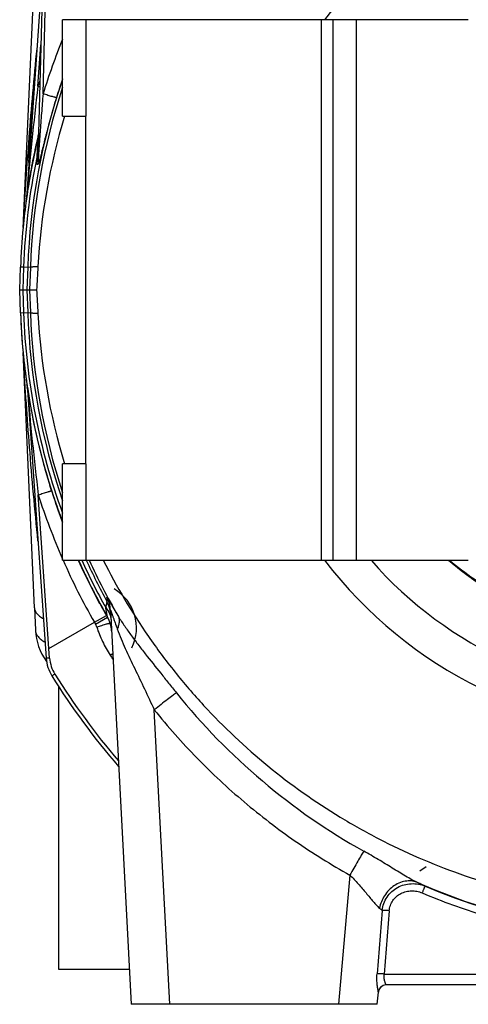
# Model space of a CAD drawing. Extents: x -1622 to 1181, y 8 to 1633.
# Tile 58 of 81: x -131 to -15, y 645 to 900. Entities that reach past the tile are written whole.
import ezdxf

# ---------------------------------------------------------------- set-up
doc = ezdxf.new("R2010")
doc.units = 0
doc.header["$LTSCALE"] = 65.395
doc.layers.get('0').update_dxf_attribs({"linetype": 'CONTINUOUS'})

msp = doc.modelspace()

# ---------------------------------------------------------------- linework, layer by layer
at = {"color": 6, "linetype": 'CONTINUOUS'}
for p, q in [((-125, 915.67), (-129.31, 854.04)), ((-125.07, 914.63), (-126.38, 864.52)), ((-126.69, 868.14), (-126.23, 870.1)), ((-126.77, 867.82), (-126.55, 868.73)), ((-127.34, 865.21), (-127.09, 866.35)), ((-127.91, 862.36), (-127.77, 863.06)), ((-128.42, 859.57), (-128.39, 859.73)), ((-128.39, 859.77), (-128.39, 859.77)), ((-129.32, 853.88), (-129.33, 853.83)), ((-129.33, 853.83), (-129.33, 853.78)), ((-129.31, 853.94), (-129.32, 853.93)), ((-129.3, 854.04), (-129.31, 853.98)), ((-129.31, 853.99), (-129.31, 853.98)), ((-129.31, 853.99), (-129.31, 853.98)), ((-129.31, 853.97), (-129.31, 853.96)), ((-129.31, 853.97), (-129.31, 853.96)), ((-129.31, 853.97), (-129.31, 853.96)), ((-129.31, 853.97), (-129.31, 853.96)), ((-129.31, 853.97), (-129.31, 853.96)), ((-131.07, 830.26), (-130.86, 836.19)), ((-130.86, 824.33), (-131.07, 830.26)), ((-131.07, 830.26), (-126.69, 830.26)), ((-129.19, 805.73), (-129.19, 805.7)), ((-129.19, 805.73), (-129.19, 805.7)), ((-129.19, 805.7), (-129.18, 805.64)), ((-129.18, 805.67), (-129.18, 805.64)), ((-129.18, 805.64), (-129.17, 805.58)), ((-129.17, 805.59), (-129.17, 805.58)), ((-129.17, 805.59), (-129.17, 805.57)), ((-129.17, 805.58), (-129.17, 805.52)), ((-129.17, 805.5), (-124.23, 734.9)), ((-122.81, 778.23), (-123.29, 779.74)), ((-120.53, 771.62), (-121.73, 774.97)), ((-119.97, 770.13), (-120.54, 771.63)), ((-119.97, 770.13), (-120.53, 771.62)), ((-115.88, 760.25), (-115.88, 760.26)), ((-115.08, 758.5), (-115.83, 760.16)), ((-114.5, 757.29), (-114.96, 758.25)), ((-114.5, 757.29), (-114.96, 758.25)), ((-110.29, 748.99), (-111.95, 752.13)), ((-108.53, 750.71), (-108.49, 749.62)), ((-127.26, 747.98), (-127.01, 742.13)), ((-107.58, 747.33), (-102.23, 645.26)), ((-107.4, 743.92), (-107.51, 744.1)), ((114.32, 650.26), (-36.26, 650.26)), ((-38.53, 645.26), (-38.25, 648.44)), ((-38.53, 645.26), (-102.23, 645.26))]:
    msp.add_line(p, q, dxfattribs=at)
at = {"color": 9, "linetype": 'CONTINUOUS'}
for p, q in [((-125.03, 881.05), (-124.15, 914.65)), ((-113.97, 900.26), (-113.97, 875.26)), ((-52.97, 760.26), (-52.97, 900.26)), ((-43.97, 900.26), (-43.97, 760.26)), ((-126.36, 883.03), (-125.61, 893.78)), ((-128.68, 864.43), (-128.71, 863.93)), ((-129.26, 854.56), (-129.3, 854.06)), ((-129.24, 854.84), (-129.26, 854.56)), ((-130.08, 847.58), (-130.04, 848.31)), ((-130.06, 836.16), (-130.86, 836.19)), ((-130.06, 836.16), (-130.27, 830.26)), ((-128.3, 836.1), (-130.06, 836.16)), ((-128.99, 836.13), (-129.2, 830.26)), ((-128.3, 836.1), (-128.5, 830.26)), ((-130.27, 830.26), (-130.06, 824.35)), ((-129.2, 830.26), (-128.99, 824.39)), ((-128.5, 830.26), (-128.3, 824.42)), ((-130.86, 824.33), (-128.3, 824.42)), ((-130.04, 812.2), (-130.08, 812.94)), ((-113.97, 785.26), (-113.97, 760.26)), ((-123.49, 737.42), (-126.28, 777.21)), ((-111.74, 744.21), (-108.61, 745.99)), ((-111.48, 743.74), (-108.35, 745.54)), ((-123.49, 737.42), (-111.74, 744.21)), ((-123.32, 734.92), (-123.49, 737.42)), ((-107.66, 735.69), (-106.99, 736.13)), ((-121.97, 730.78), (-122.74, 730.31)), ((-92.23, 645.26), (-96.23, 721.52)), ((-45.61, 678.71), (-48.54, 645.26)), ((-25.9, 680.82), (-27.55, 679.71)), ((-37.24, 669.57), (-38.58, 653.18)), ((-35.42, 669.49), (-36.73, 653.1)), ((-36.73, 653.1), (114.8, 653.1))]:
    msp.add_line(p, q, dxfattribs=at)
at = {"color": 2, "linetype": 'CONTINUOUS'}
for p, q in [((-130.07, 848.23), (-127.26, 912.53)), ((-127.09, 866.35), (-127.07, 866.43)), ((-127.09, 866.35), (-127.08, 866.43)), ((-126.65, 864.55), (-126.64, 863.87)), ((-127.77, 863.09), (-127.77, 863.06)), ((-128.39, 859.77), (-128.39, 859.73)), ((-129.33, 853.78), (-129.31, 853.93)), ((-129.31, 853.92), (-129.33, 853.78)), ((-129.31, 853.92), (-129.33, 853.81)), ((-129.28, 854.16), (-129.31, 853.92)), ((-129.31, 853.98), (-129.31, 853.97)), ((-129.31, 853.98), (-129.31, 853.97)), ((-127.26, 747.98), (-130.07, 812.29)), ((-129.2, 805.79), (-129.16, 805.15)), ((-129.2, 805.77), (-129.2, 805.79)), ((-129.19, 805.75), (-129.19, 805.76)), ((-129.19, 805.76), (-129.19, 805.76)), ((-129.13, 805.35), (-129.17, 805.6)), ((-129.16, 805.15), (-129.15, 805.05)), ((-129.15, 805.05), (-129.15, 805.02)), ((-129.15, 805.02), (-129.15, 804.98)), ((-121.71, 774.93), (-121.7, 774.88)), ((-121.71, 774.93), (-121.7, 774.88)), ((-115.84, 760.16), (-115.89, 760.26)), ((-115.83, 760.16), (-115.88, 760.26)), ((-114.96, 758.25), (-115.09, 758.53)), ((-114.96, 758.25), (-115.09, 758.53)), ((-114.39, 757.03), (-114.51, 757.29)), ((-114.38, 757.03), (-114.5, 757.29)), ((-111.89, 752.01), (-111.98, 752.19)), ((-111.89, 752.01), (-111.98, 752.19)), ((-110.33, 749.07), (-110.31, 749.03)), ((-110.33, 749.07), (-110.31, 749.03)), ((-107.51, 744.09), (-107.41, 743.92)), ((-107.5, 744.1), (-107.4, 743.92)), ((-36.26, 650.26), (-36.26, 650.26))]:
    msp.add_line(p, q, dxfattribs=at)
at = {"color": 7, "linetype": 'CONTINUOUS'}
for p, q in [((-119.97, 875.26), (-119.97, 900.26)), ((-49.97, 900.26), (-119.97, 900.26)), ((-49.97, 760.26), (-49.97, 900.26)), ((-14.97, 900.26), (-49.97, 900.26)), ((-119.97, 875.26), (-113.97, 875.26)), ((-113.97, 785.26), (-113.97, 875.26)), ((-119.97, 760.26), (-119.97, 785.26)), ((-113.97, 785.26), (-119.97, 785.26)), ((-119.97, 760.26), (-49.97, 760.26)), ((-49.97, 760.26), (-14.97, 760.26)), ((-120.97, 654.26), (-120.97, 727.54)), ((-102.7, 654.26), (-120.97, 654.26))]:
    msp.add_line(p, q, dxfattribs=at)
at = {"color": 6, "linetype": 'CONTINUOUS'}
for points in [[(-127.09, 866.36), (-126.75, 867.89), (-126.41, 869.35)], [(-127.08, 866.39), (-126.72, 868.05), (-126.43, 869.26)], [(-127.07, 866.43), (-127.06, 866.52), (-126.69, 868.14)], [(-127.77, 863.09), (-127.74, 863.21), (-127.56, 864.13), (-127.34, 865.21)], [(-128.39, 859.77), (-128.31, 860.19), (-128.19, 860.86), (-128.06, 861.58), (-127.91, 862.36)], [(-128.98, 856.15), (-128.92, 856.56), (-128.85, 857), (-128.78, 857.45), (-128.7, 857.94), (-128.61, 858.45), (-128.52, 858.99), (-128.42, 859.57)], [(-129.2, 854.69), (-129.15, 855.03), (-129.1, 855.38), (-129.04, 855.76), (-128.98, 856.15)], [(-129.31, 853.97), (-129.31, 853.93), (-129.32, 853.88), (-129.33, 853.83)], [(-111.95, 752.13), (-113.55, 755.3), (-114.38, 757.03)], [(-111.95, 752.13), (-113.55, 755.31), (-114.38, 757.03)]]:
    msp.add_lwpolyline(points, dxfattribs=at)
for centre, radius, start, end in [((39.03, 830.26), 115, 37.4946, 142.5054), ((36.02, 827.53), 162.62, 162.9315, 176.914), ((39.03, 830.26), 170, 166.5858, 171.9965), ((-130.22, 870.62), 4, 346.5858, 358.5), ((39.03, 830.26), 170, 172.0463, 174.5422), ((39.03, 830.26), 170, 172.0403, 172.0438), ((-165.04, 849.76), 35, 354.5422, 356.4371), ((-165.04, 849.76), 35, 356.5141, 357.5), ((39.03, 830.26), 170, 182, 200.7176), ((36.02, 832.99), 162.62, 183.086, 197.0684), ((39.03, 830.26), 170, 185.4578, 188.2739), ((-165.04, 810.76), 35, 2.5, 4.7673), ((-133.16, 805.22), 4, 4, 8.2739), ((39.03, 830.26), 170, 188.5272, 200.7163), ((39.03, 830.26), 170, 204.3171, 209.7174), ((39.03, 830.26), 170, 204.3172, 209.8924), ((39.03, 830.26), 115, 217.4946, 322.5054), ((-115.29, 741.55), 8, 3, 29.8925), ((39.03, 830.26), 170, 210.4541, 210.5234), ((-114.25, 735.6), 10, 184, 211.9662), ((-112.52, 742.76), 14.5, 216.7622, 216.7718), ((39.03, 831.26), 190.69, 211.9662, 220.7314)]:
    msp.add_arc(centre, radius, start, end, dxfattribs=at)
at = {"color": 9, "linetype": 'CONTINUOUS'}
for centre, radius, start, end in [((39.17, 830.29), 171.87, 157.8097, 162.8216), ((39.03, 830.26), 168.13, 161.0451, 178), ((39.13, 830.42), 168.18, 161.0895, 162.8307), ((700.19, 784.57), 832.4, 173.2064, 175.15679), ((39.03, 830.35), 167.43, 161.7502, 178.0318), ((39.48, 830.03), 174.11, 161.7418, 162.2756), ((-71.71, 1055.25), 180.68, 252.3941, 252.5491), ((-2319.63, 991.76), 2194.64, 356.67382, 357.01515), ((39.03, 830.26), 170, 166.4461, 166.5858), ((39.03, 830.26), 169.2, 168.3075, 178), ((39.03, 830.26), 169.2, 182, 199.9834), ((39.03, 830.26), 168.13, 182, 198.9564), ((39.03, 830.17), 167.43, 181.9682, 198.2475), ((39.03, 830.26), 170, 188.2739, 188.324), ((39.03, 830.26), 170, 188.3388, 188.4226), ((-127.61, 805.07), 1.54, 183.5857, 183.8063), ((-124.2, 805.35), 4.97, 185.0811, 185.339), ((-122.22, 805.54), 6.95, 185.3497, 185.7846), ((-119.65, 805.79), 9.53, 185.7721, 185.9567), ((-116.46, 806.13), 12.74, 185.9635, 186.2823), ((707.91, 876.74), 840.1, 184.9048, 186.80449), ((39.35, 830.45), 173.97, 197.8203, 203.6834), ((39.49, 830.51), 174.13, 203.7957, 209.7127), ((39.03, 830.26), 169.2, 204.4406, 209.0935), ((39.03, 830.26), 168.13, 204.6048, 208.6641), ((39.12, 830.21), 167.52, 204.682, 210.1849), ((39.03, 829.79), 105.37, 221.295, 318.705), ((39.03, 829.45), 90.99, 229.4953, 310.5046), ((-112.52, 742.76), 11.67, 333.7058, 59.5433), ((-115.56, 746.91), 7.99, 3.0009, 28.3678), ((-115.54, 745.76), 8.03, 11.1421, 28.6514), ((-115.54, 745.77), 8.03, 10.7237, 11.0878), ((-115.52, 745.77), 8.01, 3.0208, 10.726), ((39.03, 830.26), 173.6, 209.7142, 209.8918), ((-114.94, 741.75), 3.99, 17.8433, 29.8753), ((-114.33, 735.55), 9.01, 184.0113, 211.9621), ((42.3, 835.21), 179.98, 213.5716, 213.9951), ((39.03, 831.26), 189.78, 211.966, 220.3778), ((39.03, 829.96), 166.15, 218.764, 240.7964), ((39.03, 830.17), 167.43, 246.3658, 293.6342), ((39.03, 830.1), 167.45, 247.1029, 292.8971)]:
    msp.add_arc(centre, radius, start, end, dxfattribs=at)
at = {"color": 2, "linetype": 'CONTINUOUS'}
for centre, radius, start, end in [((39.04, 830.26), 170, 166.5859, 167.7294), ((39.03, 830.26), 170, 166.6114, 167.7149), ((39.03, 830.26), 169.99, 166.4468, 166.5858), ((39.03, 830.26), 170, 167.7294, 168.8638), ((39.03, 830.26), 170, 168.8742, 170.0033), ((39.03, 830.26), 170, 170.0166, 171.1517), ((39, 830.26), 169.97, 171.7363, 171.9178), ((39.03, 830.26), 170, 171.1517, 171.7363), ((-133.3, 854.34), 4, 352.0468, 355.9994), ((39.03, 830.26), 170, 171.9965, 172.0403), ((-133.29, 854.34), 4, 352.7051, 353.0073), ((-133.29, 854.34), 4, 352.0463, 352.7051), ((39.03, 830.26), 170, 172.0438, 172.0463), ((-133.29, 854.34), 4, 353.0073, 353.3638), ((-133.29, 854.34), 4, 355.5766, 356), ((-133.29, 854.34), 4, 355.3404, 355.6321), ((-133.29, 854.34), 4, 355.0244, 355.3404), ((-133.29, 854.34), 4, 354.8333, 355.0244), ((-165.04, 849.76), 35, 356.4371, 356.5141), ((39.03, 830.26), 170, 174.5422, 178), ((39.03, 830.26), 170, 182, 185.4578), ((-165.04, 810.76), 35, 4.7673, 5.4578), ((-133.16, 805.22), 4, 4, 4.7131), ((-133.15, 805.22), 4, 4, 4.4614), ((-132.1, 804.45), 3, 9.0625, 10.072), ((-132.1, 804.45), 3, 8.0518, 9.0625), ((39.05, 830.27), 170.02, 197.2449, 197.4252), ((39.07, 830.27), 170.04, 198.1747, 200.7164), ((39.1, 830.28), 170.07, 198.9961, 200.7163), ((39.09, 830.28), 170.07, 198.996, 200.7163), ((39.1, 830.28), 170.07, 199.011, 200.7163), ((39.09, 830.28), 170.07, 199.011, 200.7163), ((38.99, 830.24), 169.96, 204.3176, 204.9583), ((38.99, 830.24), 169.95, 204.3191, 204.9583), ((38.99, 830.24), 169.96, 204.3348, 204.9583), ((38.99, 830.24), 169.95, 204.3348, 204.9583), ((38.99, 830.24), 169.96, 204.3527, 204.9583), ((38.99, 830.24), 169.96, 204.3526, 204.9583), ((39.04, 830.27), 170.01, 204.9583, 205.4243), ((39.04, 830.26), 170.01, 205.0071, 205.2191), ((39.05, 830.27), 170.02, 205.0628, 205.31), ((39.08, 830.28), 170.06, 205.2191, 206.1473), ((39.06, 830.27), 170.03, 205.2191, 205.4788), ((39.06, 830.28), 170.04, 205.31, 205.4974), ((39.09, 830.29), 170.06, 205.4788, 206.1473), ((39.08, 830.29), 170.06, 205.4788, 206.1474), ((39.09, 830.29), 170.06, 205.4906, 206.1474), ((39.09, 830.29), 170.07, 205.5162, 206.1473), ((39.09, 830.29), 170.06, 205.5162, 206.1474), ((39.11, 830.3), 170.08, 206.1473, 206.441), ((39.11, 830.3), 170.08, 206.1472, 206.408), ((39.1, 830.3), 170.08, 206.1474, 206.5273), ((39.11, 830.3), 170.09, 206.408, 206.72), ((39.11, 830.3), 170.09, 206.5196, 207.3362), ((39.11, 830.3), 170.09, 206.7191, 207.4617), ((39.08, 830.28), 170.05, 207.3739, 208.5251), ((39.07, 830.28), 170.05, 207.4055, 208.5251), ((39.07, 830.28), 170.05, 207.4055, 208.5417), ((39.07, 830.28), 170.05, 207.4224, 208.5253), ((39.07, 830.28), 170.05, 207.4616, 208.5253), ((-112.52, 742.76), 14.5, 182.5, 216.7622), ((-112.52, 742.76), 14.29, 213.8639, 215.2453), ((-36.26, 648.26), 2, 90, 174.7286)]:
    msp.add_arc(centre, radius, start, end, dxfattribs=at)
at = {"color": 6, "linetype": 'CONTINUOUS'}
for centre, major_axis, start_param, end_param in [((-120.53, 625.25), (14.75, 429.81), 1.058753, 1.074771), ((-120.53, 1035.27), (-14.75, 429.81), 2.066821, 2.082839)]:
    msp.add_ellipse(centre, major_axis=major_axis, ratio=0.034879, start_param=start_param, end_param=end_param, dxfattribs=at)
at = {"color": 9, "linetype": 'CONTINUOUS'}
for points, knots in [([(-130.04, 848.31), (-129.65, 855.45), (-128.66, 870.3), (-127.34, 885.13), (-126.59, 892.82)], [0, 0, 0, 0, 0.480565, 1, 1, 1, 1]), ([(-127.96, 877.48), (-127.95, 877.82), (-127.88, 878.52), (-127.69, 879.94), (-127.51, 881.02), (-127.37, 881.75)], [0, 0, 0, 0, 0.237617, 0.486662, 1, 1, 1, 1]), ([(-121.56, 880.07), (-121.82, 879.23), (-122.32, 877.56), (-122.92, 875.46), (-123.39, 873.78), (-123.73, 872.52), (-124.06, 871.26), (-124.38, 870), (-124.7, 868.75), (-124.96, 867.71), (-125.16, 866.89), (-125.32, 866.27), (-125.47, 865.66), (-125.62, 865.06), (-125.78, 864.47), (-125.91, 863.99), (-126.02, 863.63), (-126.11, 863.37), (-126.19, 863.13), (-126.26, 862.96), (-126.32, 862.84), (-126.37, 862.77), (-126.43, 862.71), (-126.49, 862.74), (-126.52, 862.78), (-126.55, 862.85), (-126.57, 862.93), (-126.58, 863.02), (-126.6, 863.17), (-126.62, 863.36), (-126.63, 863.61), (-126.64, 863.78), (-126.64, 863.87)], [0, 0, 0, 0, 0.136175, 0.272238, 0.340148, 0.407934, 0.475556, 0.542963, 0.610081, 0.676789, 0.709926, 0.742865, 0.775537, 0.807834, 0.839568, 0.870368, 0.885188, 0.899381, 0.912599, 0.924196, 0.929058, 0.933056, 0.938047, 0.940053, 0.942763, 0.946356, 0.950728, 0.955724, 0.961209, 0.973254, 0.986295, 1, 1, 1, 1]), ([(-125.03, 881.05), (-125.17, 879.39), (-125.37, 876.89), (-125.62, 873.55), (-125.77, 871.47), (-125.89, 869.81), (-125.98, 868.57), (-126.05, 867.53), (-126.11, 866.71), (-126.15, 866.1), (-126.19, 865.5), (-126.23, 865), (-126.26, 864.61), (-126.28, 864.32), (-126.3, 864.09), (-126.32, 863.9), (-126.33, 863.77), (-126.34, 863.65), (-126.35, 863.54), (-126.36, 863.46), (-126.37, 863.4), (-126.37, 863.37), (-126.38, 863.34), (-126.38, 863.33), (-126.38, 863.33), (-126.38, 863.32), (-126.39, 863.33), (-126.39, 863.33), (-126.39, 863.34), (-126.39, 863.36), (-126.39, 863.4), (-126.39, 863.44), (-126.4, 863.5), (-126.4, 863.59), (-126.4, 863.71), (-126.39, 863.83), (-126.39, 864.01), (-126.39, 864.24), (-126.38, 864.43), (-126.38, 864.52)], [0, 0, 0, 0, 0.264215, 0.396398, 0.528388, 0.594217, 0.659848, 0.725156, 0.75762, 0.78989, 0.821875, 0.853405, 0.868897, 0.884104, 0.898873, 0.906009, 0.9129, 0.919454, 0.925478, 0.930709, 0.932882, 0.934649, 0.93592, 0.936345, 0.936619, 0.936756, 0.936886, 0.937143, 0.937548, 0.938783, 0.940514, 0.942646, 0.945094, 0.950676, 0.95692, 0.963576, 0.970525, 0.985009, 1, 1, 1, 1]), ([(-121.56, 880.07), (-121.57, 880.06), (-121.6, 880.07), (-121.65, 880.08), (-121.74, 880.1), (-121.86, 880.13), (-122, 880.16), (-122.26, 880.23), (-122.65, 880.34), (-123.18, 880.49), (-123.77, 880.67), (-124.4, 880.86), (-124.82, 880.99), (-125.03, 881.05)], [0, 0, 0, 0, 0.007729, 0.023503, 0.047767, 0.080899, 0.123151, 0.174315, 0.301559, 0.456875, 0.631641, 0.815792, 1, 1, 1, 1]), ([(-127.96, 877.48), (-127.87, 877.59), (-127.7, 877.82), (-127.62, 878.1), (-127.61, 878.23)], [0, 0, 0, 0, 0.522814, 1, 1, 1, 1]), ([(-126.33, 869.7), (-126.33, 869.68), (-126.33, 869.64), (-126.34, 869.53), (-126.35, 869.36), (-126.37, 869.04), (-126.4, 868.54), (-126.45, 867.86), (-126.5, 867.1), (-126.57, 865.99), (-126.62, 865.13), (-126.65, 864.55)], [0, 0, 0, 0, 0.007168, 0.02794, 0.061074, 0.104738, 0.216381, 0.350934, 0.500435, 0.660428, 1, 1, 1, 1]), ([(-128.66, 863.27), (-128.66, 863.27), (-128.67, 863.26), (-128.69, 863.27), (-128.7, 863.29), (-128.71, 863.32), (-128.72, 863.38), (-128.73, 863.51), (-128.73, 863.69), (-128.72, 863.85), (-128.71, 863.93)], [0, 0, 0, 0, 0.021953, 0.041728, 0.06816, 0.104383, 0.204436, 0.33341, 0.64574, 1, 1, 1, 1]), ([(-128.71, 863.93), (-128.69, 863.97), (-128.63, 864.12), (-128.59, 864.3), (-128.58, 864.42)], [0, 0, 0, 0, 0.26201, 1, 1, 1, 1]), ([(-130.07, 848.23), (-130.08, 848.12), (-130.08, 847.96), (-130.09, 847.78), (-130.09, 847.7), (-130.09, 847.65), (-130.09, 847.61), (-130.09, 847.58), (-130.09, 847.56), (-130.09, 847.54), (-130.09, 847.53), (-130.09, 847.55), (-130.09, 847.56), (-130.08, 847.57), (-130.08, 847.58)], [0, 0, 0, 0, 0.458313, 0.639417, 0.715727, 0.781694, 0.836718, 0.880239, 0.911718, 0.930773, 0.937379, 0.944889, 0.965419, 1, 1, 1, 1]), ([(-126.37, 836.28), (-126.64, 836.28), (-127.03, 836.26), (-127.5, 836.23), (-127.77, 836.21), (-127.98, 836.19), (-128.14, 836.17), (-128.24, 836.14), (-128.29, 836.12), (-128.3, 836.1)], [0, 0, 0, 0, 0.422188, 0.59074, 0.730037, 0.83968, 0.920266, 0.97289, 1, 1, 1, 1]), ([(-128.3, 824.42), (-128.29, 824.4), (-128.24, 824.38), (-128.14, 824.35), (-127.98, 824.33), (-127.77, 824.3), (-127.5, 824.28), (-127.03, 824.26), (-126.64, 824.24), (-126.37, 824.23)], [0, 0, 0, 0, 0.02711, 0.079734, 0.16032, 0.269963, 0.40926, 0.577812, 1, 1, 1, 1]), ([(-130.08, 812.94), (-130.08, 812.95), (-130.09, 812.96), (-130.09, 812.97), (-130.09, 812.99), (-130.09, 812.97), (-130.09, 812.96), (-130.09, 812.94), (-130.09, 812.91), (-130.09, 812.86), (-130.09, 812.82), (-130.09, 812.74), (-130.08, 812.56), (-130.08, 812.4), (-130.07, 812.29)], [0, 0, 0, 0, 0.034586, 0.05513, 0.062647, 0.069235, 0.088301, 0.119787, 0.163297, 0.218319, 0.284285, 0.360594, 0.5417, 1, 1, 1, 1]), ([(-126.35, 765.22), (-127.15, 773.33), (-128.57, 788.98), (-129.63, 804.66), (-130.04, 812.2)], [0, 0, 0, 0, 0.518944, 1, 1, 1, 1]), ([(-129.17, 805.5), (-129.17, 805.57), (-129.13, 805.11), (-129.13, 805.04), (-129.12, 804.91)], [0, 0, 0, 0, 0.374002, 1, 1, 1, 1]), ([(-129.14, 804.91), (-129.14, 804.92), (-129.14, 804.94), (-129.15, 804.96), (-129.15, 804.97)], [0, 0, 0, 0, 0.270826, 1, 1, 1, 1]), ([(-126.28, 777.21), (-126.06, 777.28), (-125.63, 777.41), (-124.99, 777.61), (-124.39, 777.8), (-123.92, 777.94), (-123.59, 778.03), (-123.39, 778.09), (-123.21, 778.14), (-123.07, 778.18), (-122.96, 778.21), (-122.89, 778.22), (-122.85, 778.23), (-122.83, 778.23), (-122.82, 778.23), (-122.81, 778.23), (-122.81, 778.23)], [0, 0, 0, 0, 0.188229, 0.376493, 0.554731, 0.712029, 0.779796, 0.839107, 0.889284, 0.929952, 0.960939, 0.982575, 0.990034, 0.995341, 0.998584, 1, 1, 1, 1]), ([(98.16, 760.26), (94.1, 756.77), (85.32, 750.51), (70.72, 743.58), (55.13, 739.34), (39.03, 737.91), (22.93, 739.34), (7.34, 743.58), (-7.26, 750.51), (-16.03, 756.77), (-20.1, 760.26)], [0, 0, 0, 0, 0.12497, 0.249965, 0.374978, 0.5, 0.625022, 0.750035, 0.87503, 1, 1, 1, 1]), ([(-108.53, 750.71), (-108.53, 750.73), (-108.44, 750.61), (-108.4, 750.55), (-108.29, 750.37), (-108.17, 750.18), (-108.02, 749.93), (-107.86, 749.65), (-107.6, 749.21), (-107.24, 748.59), (-106.76, 747.78), (-106.24, 746.9), (-105.88, 746.29), (-105.69, 745.98)], [0, 0, 0, 0, 0.013947, 0.037087, 0.070572, 0.113712, 0.165678, 0.225582, 0.29255, 0.444453, 0.615725, 0.801993, 1, 1, 1, 1]), ([(-127.26, 747.98), (-127.25, 747.72), (-127.12, 747.17), (-126.64, 746.4), (-125.9, 745.71), (-125.29, 745.33), (-124.95, 745.15)], [0, 0, 0, 0, 0.206611, 0.436289, 0.700044, 1, 1, 1, 1]), ([(-108.49, 749.61), (-108.49, 749.6), (-108.5, 749.55), (-108.52, 749.46), (-108.55, 749.32), (-108.6, 749.04), (-108.7, 748.59), (-108.77, 748.21), (-108.82, 747.99)], [0, 0, 0, 0, 0.027939, 0.085664, 0.17215, 0.286754, 0.595108, 1, 1, 1, 1]), ([(-108.35, 745.54), (-108.35, 745.54), (-108.35, 745.56), (-108.36, 745.59), (-108.37, 745.65), (-108.39, 745.73), (-108.41, 745.84), (-108.44, 746.02), (-108.49, 746.28), (-108.56, 746.64), (-108.67, 747.22), (-108.76, 747.67), (-108.82, 747.99)], [0, 0, 0, 0, 0.005105, 0.019921, 0.044548, 0.078455, 0.1211, 0.171913, 0.295567, 0.444402, 0.613765, 1, 1, 1, 1]), ([(-108.82, 747.99), (-108.41, 747.53), (-107.75, 746.5), (-107.47, 745.31), (-107.44, 744.73)], [0, 0, 0, 0, 0.510301, 1, 1, 1, 1]), ([(-107.58, 747.33), (-107.58, 747.34), (-107.58, 747.35), (-107.56, 747.33), (-107.55, 747.3), (-107.53, 747.25), (-107.5, 747.18), (-107.46, 747.09), (-107.43, 746.99), (-107.38, 746.87), (-107.34, 746.75), (-107.27, 746.55), (-107.18, 746.3), (-107.06, 745.97), (-106.89, 745.49), (-106.67, 744.87), (-106.3, 743.81), (-106.02, 743), (-105.82, 742.46)], [0, 0, 0, 0, 0.00263, 0.00499, 0.011494, 0.022145, 0.036677, 0.054742, 0.075943, 0.099901, 0.126244, 0.154657, 0.216585, 0.283882, 0.355243, 0.506727, 0.666265, 1, 1, 1, 1]), ([(-105.69, 745.98), (-105.56, 745.74), (-105.36, 745.21), (-105.3, 744.33), (-105.45, 743.39), (-105.68, 742.77), (-105.82, 742.46)], [0, 0, 0, 0, 0.221473, 0.459291, 0.71879, 1, 1, 1, 1]), ([(-105.69, 745.98), (-105.19, 745.13), (-104.11, 743.45), (-102.36, 740.97), (-100.49, 738.49), (-97.9, 735.15), (-95.23, 731.81), (-92.55, 728.45), (-91.2, 726.77), (-90.52, 725.93)], [0, 0, 0, 0, 0.117375, 0.23828, 0.362012, 0.487804, 0.742999, 0.871446, 1, 1, 1, 1]), ([(-127.01, 742.13), (-127, 741.84), (-126.86, 741.24), (-126.34, 740.41), (-125.54, 739.66), (-124.88, 739.26), (-124.52, 739.07)], [0, 0, 0, 0, 0.209566, 0.440987, 0.704157, 1, 1, 1, 1]), ([(-111.14, 742.98), (-110.91, 743.05), (-110.46, 743.19), (-109.8, 743.4), (-109.19, 743.59), (-108.73, 743.72), (-108.41, 743.82), (-108.22, 743.87), (-108.05, 743.92), (-107.92, 743.95), (-107.82, 743.98), (-107.75, 744), (-107.7, 744), (-107.68, 744.01), (-107.67, 744)], [0, 0, 0, 0, 0.19894, 0.393635, 0.572949, 0.726765, 0.791677, 0.847813, 0.894848, 0.932758, 0.961683, 0.982095, 0.994622, 1, 1, 1, 1]), ([(-111.14, 742.98), (-110.72, 741.69), (-109.72, 739.18), (-108.41, 736.81), (-107.66, 735.69)], [0, 0, 0, 0, 0.499995, 1, 1, 1, 1]), ([(-107.67, 744), (-107.67, 744), (-107.67, 744), (-107.67, 744), (-107.67, 744)], [0, 0, 0, 0, 0.537697, 1, 1, 1, 1]), ([(-105.82, 742.46), (-105.21, 740.74), (-103.75, 737.3), (-101.29, 732.17), (-98.74, 726.9), (-97.07, 723.33), (-96.23, 721.52)], [0, 0, 0, 0, 0.237928, 0.485883, 0.741045, 1, 1, 1, 1]), ([(-123.32, 734.92), (-123.43, 734.91), (-123.6, 734.9), (-123.82, 734.9), (-123.96, 734.89), (-124.07, 734.89), (-124.15, 734.89), (-124.2, 734.89), (-124.22, 734.9), (-124.23, 734.9), (-124.23, 734.9)], [0, 0, 0, 0, 0.374677, 0.552431, 0.709637, 0.836481, 0.927771, 0.980917, 0.99416, 1, 1, 1, 1]), ([(-90.52, 725.93), (-90.84, 725.71), (-91.61, 725.14), (-92.93, 724.13), (-94.52, 722.89), (-95.65, 721.99), (-96.23, 721.52)], [0, 0, 0, 0, 0.159502, 0.398694, 0.691826, 1, 1, 1, 1]), ([(-96.23, 721.52), (-92.75, 717.19), (-85.37, 708.85), (-73.16, 697.48), (-59.91, 687.32), (-50.46, 681.43), (-45.61, 678.71)], [0, 0, 0, 0, 0.249978, 0.499971, 0.749979, 1, 1, 1, 1]), ([(-42.04, 684.93), (-42.26, 684.58), (-42.77, 683.71), (-43.97, 681.64), (-44.94, 679.92), (-45.61, 678.71)], [0, 0, 0, 0, 0.17353, 0.423851, 1, 1, 1, 1]), ([(-28.09, 676.78), (-28.6, 677.01), (-29.64, 677.56), (-31.23, 678.47), (-32.91, 679.49), (-35.27, 680.93), (-38.29, 682.78), (-40.77, 684.22), (-42.04, 684.93)], [0, 0, 0, 0, 0.103542, 0.218515, 0.340742, 0.467809, 0.730844, 1, 1, 1, 1]), ([(-45.61, 678.71), (-44.86, 677.99), (-43.43, 676.48), (-41.76, 674.51), (-40.5, 672.97), (-39.61, 671.9), (-38.79, 670.97), (-38.24, 670.42), (-37.97, 670.19)], [0, 0, 0, 0, 0.273887, 0.54465, 0.674184, 0.796198, 0.906661, 1, 1, 1, 1]), ([(-28.09, 676.78), (-28.51, 676.96), (-29.44, 677.22), (-30.96, 677.25), (-32.58, 676.86), (-34.17, 676.04), (-35.58, 674.84), (-37.05, 672.96), (-37.73, 671.3), (-37.97, 670.19)], [0, 0, 0, 0, 0.101525, 0.213741, 0.337031, 0.46987, 0.608302, 0.746635, 1, 1, 1, 1]), ([(-37.24, 669.57), (-37.18, 670.19), (-36.9, 671.41), (-36.06, 673.08), (-34.84, 674.5), (-33.32, 675.58), (-31.59, 676.28), (-29.74, 676.57), (-27.88, 676.44), (-26.69, 676.09), (-26.12, 675.85)], [0, 0, 0, 0, 0.125336, 0.250583, 0.375623, 0.500452, 0.625188, 0.749975, 0.874905, 1, 1, 1, 1]), ([(-26.12, 675.85), (-26.4, 675.98), (-27.05, 676.29), (-27.71, 676.6), (-28.09, 676.78)], [0, 0, 0, 0, 0.424301, 1, 1, 1, 1]), ([(-26.9, 674.11), (-26.85, 674.22), (-26.76, 674.43), (-26.62, 674.75), (-26.49, 675.05), (-26.37, 675.32), (-26.28, 675.52), (-26.23, 675.64), (-26.19, 675.72), (-26.16, 675.77), (-26.14, 675.81), (-26.13, 675.83), (-26.12, 675.85), (-26.12, 675.85)], [0, 0, 0, 0, 0.183412, 0.368636, 0.545605, 0.70327, 0.831488, 0.882751, 0.924719, 0.95702, 0.979976, 0.994099, 1, 1, 1, 1]), ([(-35.42, 669.49), (-35.38, 669.96), (-35.19, 670.89), (-34.56, 672.16), (-33.62, 673.22), (-32.43, 674.01), (-31.09, 674.5), (-29.67, 674.69), (-28.25, 674.57), (-27.33, 674.29), (-26.9, 674.11)], [0, 0, 0, 0, 0.124423, 0.248487, 0.372712, 0.497477, 0.622811, 0.748503, 0.874296, 1, 1, 1, 1]), ([(-26.9, 674.11), (-21.7, 671.91), (-11.08, 668.04), (5.34, 663.85), (22.1, 661.32), (39.03, 660.48), (55.96, 661.32), (72.72, 663.85), (89.15, 668.04), (99.77, 671.91), (104.96, 674.11)], [0, 0, 0, 0, 0.124989, 0.249987, 0.374992, 0.5, 0.625008, 0.750013, 0.875011, 1, 1, 1, 1]), ([(-37.97, 670.19), (-37.9, 670.13), (-37.66, 669.93), (-37.42, 669.72), (-37.24, 669.57)], [0, 0, 0, 0, 0.276125, 1, 1, 1, 1]), ([(-35.42, 669.49), (-35.77, 669.52), (-36.28, 669.55), (-36.89, 669.57), (-37.14, 669.58), (-37.24, 669.57)], [0, 0, 0, 0, 0.582742, 0.829107, 1, 1, 1, 1]), ([(-38.26, 648.5), (-38.27, 648.58), (-38.3, 648.79), (-38.37, 649.17), (-38.45, 649.67), (-38.56, 650.5), (-38.65, 651.69), (-38.62, 652.67), (-38.58, 653.18)], [0, 0, 0, 0, 0.051498, 0.134863, 0.244, 0.373057, 0.671855, 1, 1, 1, 1]), ([(-36.73, 653.1), (-37.1, 653.13), (-37.61, 653.17), (-38.22, 653.19), (-38.48, 653.19), (-38.58, 653.18)], [0, 0, 0, 0, 0.58947, 0.834593, 1, 1, 1, 1]), ([(-36.26, 650.26), (-36.26, 650.27), (-36.27, 650.31), (-36.29, 650.36), (-36.32, 650.44), (-36.36, 650.55), (-36.41, 650.68), (-36.48, 650.89), (-36.58, 651.2), (-36.69, 651.61), (-36.76, 652.08), (-36.78, 652.58), (-36.76, 652.93), (-36.73, 653.1)], [0, 0, 0, 0, 0.010793, 0.031512, 0.061743, 0.100915, 0.148387, 0.203324, 0.332191, 0.481192, 0.644936, 0.819141, 1, 1, 1, 1]), ([(-38.25, 648.44), (-38.25, 648.45), (-38.25, 648.47), (-38.25, 648.49), (-38.26, 648.5)], [0, 0, 0, 0, 0.169466, 1, 1, 1, 1])]:
    msp.add_open_spline(points, degree=3, knots=knots, dxfattribs=at)
at = {"color": 2, "linetype": 'CONTINUOUS'}
for points, knots in [([(-126.36, 865.21), (-126.36, 865.09), (-126.43, 864.85), (-126.57, 864.64), (-126.65, 864.55)], [0, 0, 0, 0, 0.47308, 1, 1, 1, 1]), ([(-126.64, 863.87), (-126.56, 863.97), (-126.43, 864.18), (-126.38, 864.41), (-126.38, 864.52)], [0, 0, 0, 0, 0.533494, 1, 1, 1, 1]), ([(-36.26, 650.26), (-36.5, 650.26), (-36.99, 650.18), (-37.64, 649.78), (-38.1, 649.16), (-38.23, 648.68), (-38.25, 648.44)], [0, 0, 0, 0, 0.241411, 0.500298, 0.759001, 1, 1, 1, 1])]:
    msp.add_open_spline(points, degree=3, knots=knots, dxfattribs=at)
at = {"color": 6, "linetype": 'CONTINUOUS'}
for points, knots in [([(-109.43, 760.26), (-106.02, 753.43), (-100.16, 743.54), (-91.04, 731.29), (-81.09, 719.7), (-67.16, 706.57), (-51.53, 695.51), (-38.21, 688.03), (-24.41, 681.48), (-6.37, 675.09), (16.12, 670.46), (39.03, 668.9), (61.94, 670.46), (84.43, 675.09), (102.48, 681.48), (116.28, 688.03), (129.59, 695.51), (145.22, 706.57), (159.15, 719.7), (169.11, 731.29), (178.23, 743.54), (184.08, 753.43), (187.5, 760.26)], [0, 0, 0, 0, 0.062489, 0.093753, 0.125016, 0.187506, 0.249996, 0.28126, 0.312524, 0.375015, 0.437507, 0.5, 0.562492, 0.624985, 0.687476, 0.71874, 0.750004, 0.812494, 0.874984, 0.906247, 0.937511, 1, 1, 1, 1]), ([(-19.8, 760.26), (-15.72, 756.85), (-6.95, 750.74), (7.59, 744.01), (23.07, 739.9), (39.03, 738.51), (54.99, 739.9), (70.48, 744.01), (85.01, 750.74), (93.79, 756.85), (97.86, 760.26)], [0, 0, 0, 0, 0.124998, 0.249997, 0.374998, 0.5, 0.625002, 0.750003, 0.875002, 1, 1, 1, 1])]:
    msp.add_open_spline(points, degree=3, knots=knots, dxfattribs=at)

doc.saveas('drawing.dxf')
